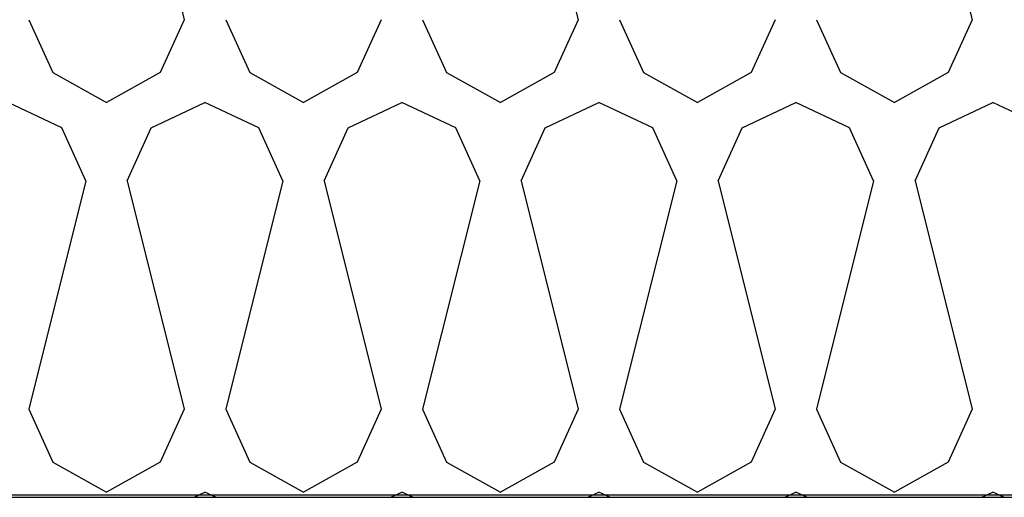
# Model space of a CAD drawing. Header units: millimetres. Extents: x -20520 to 12860, y -2780 to 10870.
# Tile 104 of 147: x -5483 to -5104, y 6472 to 6656. Entities that reach past the tile are written whole.
import ezdxf

# ---------------------------------------------------------------- set-up
doc = ezdxf.new("R2010")
doc.units = ezdxf.units.MM
doc.header["$LTSCALE"] = 0.5
doc.header["$MEASUREMENT"] = 0
doc.linetypes.add('PLINE', pattern=[0])
doc.layers.add('0(Nye konstruksjoner)', color=7, linetype='Continuous')
doc.layers.add('26-- Yttertak (Skravur)(Nye konstruksjoner)', color=7, linetype='Continuous')
doc.linetypes.add('Membran', pattern='A,0,[2,A-2607.160 Prinsippsnitt fløy F1.Shx,S=0.253968,R=0,X=0,Y=0],-32,0', length=32)

# ---------------------------------------------------------------- blocks, each defined once
blk = doc.blocks.new('*X13')
at = {"layer": '26-- Yttertak (Skravur)(Nye konstruksjoner)', "linetype": 'PLINE'}
for p, q in [((-5441.65, 6743.87), (-5419.65, 6655.88)), ((-5289.89, 6743.87), (-5267.89, 6655.88)), ((-5138.13, 6743.87), (-5116.13, 6655.88)), ((-5479.59, 6655.88), (-5470.34, 6635.56)), ((-5419.65, 6655.88), (-5428.9, 6635.56)), ((-5403.71, 6655.88), (-5394.46, 6635.56)), ((-5343.77, 6655.88), (-5353.02, 6635.56)), ((-5327.83, 6655.88), (-5318.58, 6635.56)), ((-5267.89, 6655.88), (-5277.14, 6635.56)), ((-5251.95, 6655.88), (-5242.7, 6635.56)), ((-5192.01, 6655.88), (-5201.26, 6635.56)), ((-5176.07, 6655.88), (-5166.83, 6635.56)), ((-5116.13, 6655.88), (-5125.38, 6635.56)), ((-5470.34, 6635.56), (-5449.62, 6624)), ((-5428.9, 6635.56), (-5449.62, 6624)), ((-5394.46, 6635.56), (-5373.74, 6624)), ((-5353.02, 6635.56), (-5373.74, 6624)), ((-5318.58, 6635.56), (-5297.86, 6624)), ((-5277.14, 6635.56), (-5297.86, 6624)), ((-5242.7, 6635.56), (-5221.98, 6624)), ((-5201.26, 6635.56), (-5221.98, 6624)), ((-5166.83, 6635.56), (-5146.1, 6624)), ((-5125.38, 6635.56), (-5146.1, 6624)), ((-5466.84, 6614.19), (-5487.56, 6624)), ((-5432.4, 6614.19), (-5411.68, 6624)), ((-5390.96, 6614.19), (-5411.68, 6624)), ((-5356.52, 6614.19), (-5335.8, 6624)), ((-5315.08, 6614.19), (-5335.8, 6624)), ((-5280.64, 6614.19), (-5259.92, 6624)), ((-5239.2, 6614.19), (-5259.92, 6624)), ((-5204.76, 6614.19), (-5184.04, 6624)), ((-5163.32, 6614.19), (-5184.04, 6624)), ((-5128.89, 6614.19), (-5108.16, 6624)), ((-5087.44, 6614.19), (-5108.16, 6624)), ((-5457.59, 6593.87), (-5466.84, 6614.19)), ((-5441.65, 6593.87), (-5432.4, 6614.19)), ((-5381.71, 6593.87), (-5390.96, 6614.19)), ((-5365.77, 6593.87), (-5356.52, 6614.19)), ((-5305.83, 6593.87), (-5315.08, 6614.19)), ((-5289.89, 6593.87), (-5280.64, 6614.19)), ((-5229.95, 6593.87), (-5239.2, 6614.19)), ((-5214.01, 6593.87), (-5204.76, 6614.19)), ((-5154.07, 6593.87), (-5163.32, 6614.19)), ((-5138.13, 6593.87), (-5128.89, 6614.19)), ((-5457.59, 6593.87), (-5479.59, 6505.88)), ((-5441.65, 6593.87), (-5419.65, 6505.88)), ((-5381.71, 6593.87), (-5403.71, 6505.88)), ((-5365.77, 6593.87), (-5343.77, 6505.88)), ((-5305.83, 6593.87), (-5327.83, 6505.88)), ((-5289.89, 6593.87), (-5267.89, 6505.88)), ((-5229.95, 6593.87), (-5251.95, 6505.88)), ((-5214.01, 6593.87), (-5192.01, 6505.88)), ((-5154.07, 6593.87), (-5176.07, 6505.88)), ((-5138.13, 6593.87), (-5116.13, 6505.88)), ((-5479.59, 6505.88), (-5470.34, 6485.56)), ((-5419.65, 6505.88), (-5428.9, 6485.56)), ((-5403.71, 6505.88), (-5394.46, 6485.56)), ((-5343.77, 6505.88), (-5353.02, 6485.56)), ((-5327.83, 6505.88), (-5318.58, 6485.56)), ((-5267.89, 6505.88), (-5277.14, 6485.56)), ((-5251.95, 6505.88), (-5242.7, 6485.56)), ((-5192.01, 6505.88), (-5201.26, 6485.56)), ((-5176.07, 6505.88), (-5166.83, 6485.56)), ((-5116.13, 6505.88), (-5125.38, 6485.56)), ((-5470.34, 6485.56), (-5449.62, 6474)), ((-5428.9, 6485.56), (-5449.62, 6474)), ((-5394.46, 6485.56), (-5373.74, 6474)), ((-5353.02, 6485.56), (-5373.74, 6474)), ((-5318.58, 6485.56), (-5297.86, 6474)), ((-5277.14, 6485.56), (-5297.86, 6474)), ((-5242.7, 6485.56), (-5221.98, 6474)), ((-5201.26, 6485.56), (-5221.98, 6474)), ((-5166.83, 6485.56), (-5146.1, 6474)), ((-5125.38, 6485.56), (-5146.1, 6474)), ((-5415.91, 6472), (-5411.68, 6474)), ((-5407.45, 6472), (-5411.68, 6474)), ((-5340.03, 6472), (-5335.8, 6474)), ((-5331.57, 6472), (-5335.8, 6474)), ((-5264.15, 6472), (-5259.92, 6474)), ((-5255.7, 6472), (-5259.92, 6474)), ((-5188.27, 6472), (-5184.04, 6474)), ((-5179.82, 6472), (-5184.04, 6474)), ((-5112.39, 6472), (-5108.16, 6474)), ((-5103.94, 6472), (-5108.16, 6474))]:
    blk.add_line(p, q, dxfattribs=at)

msp = doc.modelspace()

# ---------------------------------------------------------------- linework, layer by layer
at = {"layer": '0(Nye konstruksjoner)', "linetype": 'Membran', "flags": 128}
msp.add_lwpolyline([(-12899, 5920), (-12899, 7943.39), (-6445.74, 6741.52), (-6445.74, 6473), (-150, 6473)], dxfattribs=at)
at = {"layer": '26-- Yttertak (Skravur)(Nye konstruksjoner)', "linetype": 'PLINE', "flags": 128}
msp.add_lwpolyline([(-6245.74, 6472), (-730, 6472), (-730, 6691.99), (-6245.74, 6829.88)], close=True, dxfattribs=at)

# ---------------------------------------------------------------- block references
at = {"layer": '26-- Yttertak (Skravur)(Nye konstruksjoner)', "linetype": 'PLINE'}
msp.add_blockref('*X13', (0, 0), dxfattribs=at)

doc.saveas('drawing.dxf')
